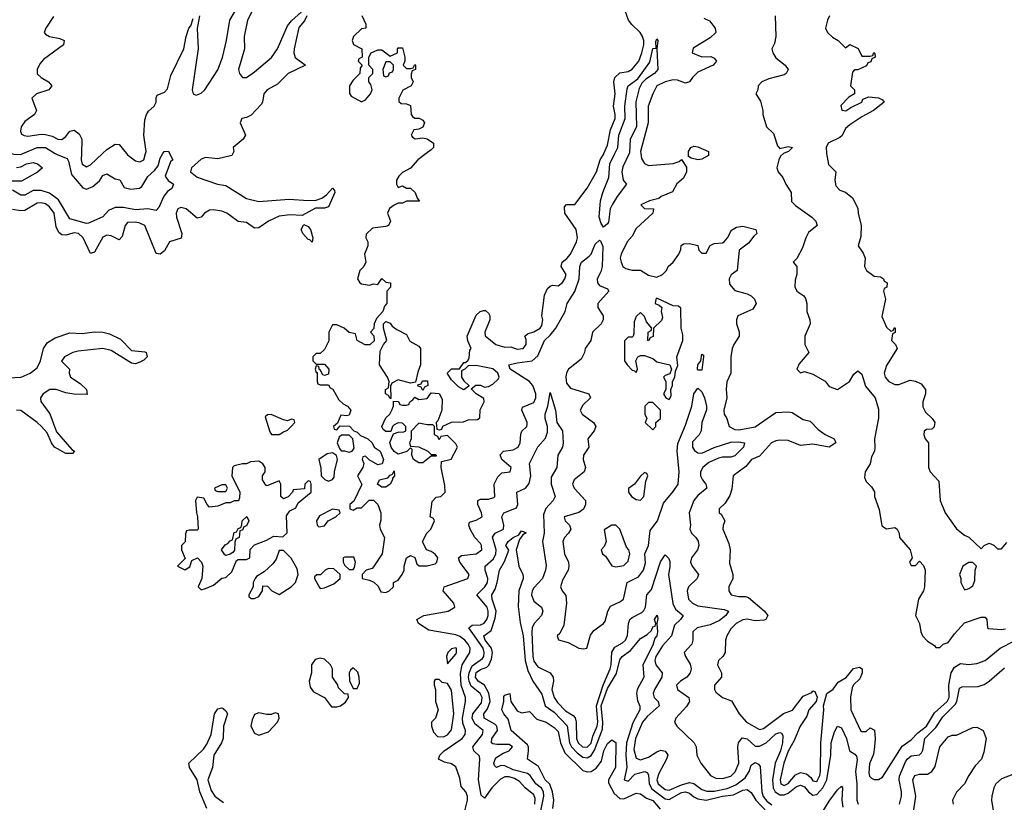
# Model space of a CAD drawing. Header units: inches. Extents: x 2601469 to 2753575, y 449403 to 582909.
# Tile 52 of 256: x 2643905 to 2648704, y 466840 to 470652. Entities that reach past the tile are written whole.
import ezdxf

# ---------------------------------------------------------------- set-up
doc = ezdxf.new("R2010")
doc.units = ezdxf.units.IN
doc.header["$MEASUREMENT"] = 0
doc.layers.add('C6446', color=7, linetype='Continuous')
doc.layers.add('C6447', color=7, linetype='Continuous')

msp = doc.modelspace()

# ---------------------------------------------------------------- linework, layer by layer
at = {"layer": 'C6446', "color": 4}
for points, elevation in [([(2643864.9, 470000), (2643876.2, 469996.2), (2643910, 469995.8), (2643920.2, 470000)], 16), ([(2644635.6, 470000), (2644651, 469970), (2644640.5, 469959.5), (2644614, 469890), (2644628, 469868), (2644654, 469850), (2644646.8, 469830), (2644625.5, 469814.5), (2644607.3, 469792.7), (2644582.8, 469737.2), (2644570, 469722.7), (2644530, 469729.8), (2644470, 469726), (2644410, 469737.2), (2644370, 469736.4), (2644337.8, 469722.2), (2644310, 469692.3), (2644239.9, 469660.1), (2644230, 469659.1), (2644150, 469681.1), (2644094.5, 469774.5), (2644050, 469806.8), (2644010, 469820.2), (2643970, 469819.3), (2643930, 469796.4), (2643910, 469797.2), (2643870, 469822.2)], 16), ([(2644942.9, 470000), (2644938, 469990), (2644870, 469974.5), (2644810, 469980.4), (2644790, 469972.1), (2644742, 469930), (2644737.6, 469910), (2644770, 469885.2), (2644869.6, 469850.4), (2644910, 469844.6), (2645010, 469781.5), (2645070, 469765.5), (2645217.5, 469777.5), (2645310, 469771.6), (2645350, 469773.4), (2645376.9, 469783.1), (2645400.7, 469799.3), (2645430, 469830.8), (2645439.8, 469819.8), (2645441, 469810), (2645410, 469740.9), (2645390, 469734), (2645346.4, 469733.6), (2645282, 469698), (2645221.8, 469701.8), (2645170, 469694.2), (2645117.3, 469670), (2645070, 469637.6), (2645050, 469636.2), (2645010, 469664.5), (2644970, 469669.5), (2644914.7, 469710), (2644890, 469718.6), (2644850, 469726.4), (2644830, 469724.4), (2644806, 469710), (2644790, 469689.2), (2644770, 469684.5), (2644716.2, 469730), (2644690, 469737.4), (2644676.3, 469730), (2644668, 469710), (2644669.2, 469690), (2644695.8, 469610), (2644692.1, 469587.9), (2644634.8, 469570), (2644610, 469525.2), (2644590, 469509), (2644570, 469513.2), (2644514, 469650), (2644490, 469660.4), (2644470, 469665.7), (2644430, 469663.6), (2644418.7, 469650), (2644404.4, 469595.6), (2644390, 469579.5), (2644350, 469598.3), (2644330, 469601.7), (2644310, 469592.4), (2644270, 469519), (2644250, 469513.2), (2644214.4, 469590), (2644191.2, 469610), (2644170, 469613), (2644130, 469603.1), (2644110, 469603.5), (2644094.9, 469614.9), (2644083.2, 469643.2), (2644072.2, 469710), (2644050, 469740.4), (2644030, 469754.6), (2644010, 469760.3), (2643990, 469758), (2643930, 469722), (2643910, 469720.3), (2643870, 469726.9)], 24), ([(2644077.9, 470000), (2644090, 469992.8), (2644136, 469976), (2644142.7, 469962.8), (2644157.3, 469897.3), (2644212.3, 469832.3), (2644230, 469826.3), (2644260.6, 469839.4), (2644293.3, 469866.7), (2644310, 469893), (2644330, 469900.5), (2644370, 469876.4), (2644392.2, 469872.2), (2644413.7, 469833.7), (2644446.2, 469826.2), (2644488.2, 469831.8), (2644500.1, 469839.9), (2644530, 469887.7), (2644562.5, 469917.5), (2644579.2, 469940.8), (2644590, 469978), (2644603.1, 470000)], 16), ([(2644205.4, 470000), (2644204.3, 469970), (2644210, 469948.4), (2644230, 469935.3), (2644250, 469945.7), (2644308.7, 470000)], 24), ([(2644424.9, 470000), (2644430, 469993.7), (2644470, 469964.2), (2644490, 469958.7), (2644509.4, 469970), (2644518.3, 470000)], 24), ([(2645886, 470000), (2645846, 469970), (2645810, 469928), (2645770, 469908), (2645752, 469890), (2645742, 469870), (2645742, 469850), (2645750, 469834), (2645770, 469842), (2645790, 469832), (2645810, 469832), (2645832, 469810), (2645842, 469782), (2645852.7, 469767.3), (2645790, 469768), (2645770, 469758), (2645750, 469758), (2645730, 469748), (2645707.1, 469732.9), (2645698, 469710), (2645712, 469670), (2645702, 469650), (2645690, 469644), (2645623.6, 469636.4), (2645592.7, 469607.3), (2645592, 469590), (2645602, 469570), (2645602, 469550), (2645584.7, 469510), (2645592, 469470), (2645582, 469450), (2645562, 469430), (2645552, 469390), (2645562, 469370), (2645570, 469364.7), (2645610, 469358), (2645630, 469364.7), (2645650, 469362), (2645670, 469392), (2645690, 469374), (2645712, 469370), (2645711.6, 469348.4), (2645694, 469330), (2645694, 469270), (2645683.6, 469256.4), (2645674, 469230), (2645643.6, 469196.4), (2645632, 469170), (2645631.6, 469148.4), (2645614, 469130), (2645631.6, 469111.6), (2645632, 469088), (2645611.6, 469068.4), (2645588.9, 469068.9), (2645548.9, 469088.9), (2645542, 469122), (2645510, 469128), (2645486, 469150), (2645450, 469166), (2645430, 469166), (2645412, 469130), (2645411.6, 469088.4), (2645390, 469046), (2645370, 469026), (2645350, 469026), (2645334, 469010), (2645334, 468990), (2645350, 468974), (2645390, 468974), (2645412, 468950), (2645410, 468926), (2645390, 468918), (2645382, 468922), (2645370, 468946), (2645366, 468946), (2645362, 468962), (2645350, 468966), (2645344.7, 468950), (2645350, 468934), (2645354, 468934), (2645354, 468890), (2645358, 468878), (2645370, 468874), (2645410, 468874), (2645418, 468858), (2645431.6, 468851.6), (2645459.6, 468799.6), (2645481, 468781), (2645502, 468770), (2645518, 468750), (2645510, 468726), (2645498, 468722), (2645470, 468726), (2645454, 468686), (2645434, 468670), (2645438, 468658), (2645450, 468654), (2645466, 468674), (2645512.7, 468672.7), (2645534, 468650), (2645550, 468642), (2645566, 468626), (2645602, 468610), (2645622, 468590), (2645632, 468570), (2645662, 468550), (2645678, 468510), (2645671, 468489), (2645650, 468484), (2645608, 468508), (2645590, 468526), (2645578, 468522), (2645574, 468510), (2645582, 468490), (2645578, 468470), (2645552, 468430), (2645571.6, 468388.4), (2645532.7, 468307.3), (2645514, 468290), (2645514, 468270), (2645530, 468262), (2645550, 468274), (2645570, 468274), (2645608.4, 468311.6), (2645630, 468312), (2645650.7, 468290.7), (2645664.7, 468250), (2645665.4, 468214.6), (2645658, 468190), (2645662, 468170), (2645682, 468130), (2645671.3, 468050), (2645630, 467986), (2645622, 467978), (2645594, 467970), (2645574, 467950), (2645574, 467930), (2645610, 467922), (2645631.6, 467911.6), (2645652.7, 467892.7), (2645665.4, 467865.4), (2645690, 467862), (2645706, 467870), (2645726, 467890), (2645726, 467910), (2645750, 467922), (2645768.7, 467950), (2645778, 467970), (2645778, 467990), (2645790, 468031.3), (2645810, 468042), (2645830, 468032), (2645841, 468001), (2645851.6, 467991.6), (2645890, 467991.3), (2645930, 468002), (2645938, 468010), (2645942, 468030), (2645930, 468048), (2645910, 468062), (2645888, 468070), (2645868, 468110), (2645889.1, 468150.9), (2645908, 468170), (2645926, 468210), (2645922, 468222), (2645906, 468230), (2645915.3, 468304.7), (2645934.6, 468325.4), (2645958, 468330), (2645978, 468350), (2645976.4, 468383.6), (2645959, 468470), (2645960.4, 468499.6), (2646008.4, 468511.6), (2646038, 468570), (2646030, 468586), (2645990, 468626), (2645958, 468622), (2645950, 468606), (2645942, 468622), (2645926, 468630), (2645926, 468670), (2645918, 468678), (2645890, 468678), (2645850, 468686), (2645812.7, 468647.3), (2645812, 468610), (2645804.7, 468590), (2645810, 468574), (2645850, 468572), (2645894, 468550), (2645910, 468534), (2645930, 468534), (2645934, 468530), (2645934, 468526), (2645910, 468526), (2645870, 468494), (2645850, 468494), (2645824, 468510), (2645815.3, 468530), (2645818, 468558), (2645810, 468566), (2645792, 468548), (2645750, 468535.3), (2645729.2, 468549.2), (2645715.3, 468570), (2645708, 468592), (2645726, 468634), (2645750, 468642), (2645776.4, 468643.6), (2645786, 468650), (2645786, 468670), (2645770, 468686), (2645750, 468688), (2645730, 468678), (2645722, 468670), (2645714, 468646), (2645690, 468646), (2645676.4, 468656.4), (2645669.3, 468670.7), (2645690, 468712), (2645708, 468730), (2645718, 468750), (2645726, 468770), (2645726, 468794), (2645751.6, 468791.6), (2645758, 468778), (2645770, 468774), (2645790, 468774), (2645802, 468778), (2645806, 468790), (2645820.4, 468799.6), (2645830, 468814), (2645850, 468802), (2645890, 468806), (2645910, 468834), (2645950, 468831.3), (2645963.6, 468803.6), (2645962, 468750), (2645942, 468698), (2645934, 468690), (2645938, 468658), (2645950, 468654), (2645962, 468658), (2645967.3, 468672.7), (2646010, 468692), (2646067.3, 468692.7), (2646090, 468702), (2646136.4, 468703.6), (2646147.3, 468712.7), (2646148.9, 468751.1), (2646168, 468790), (2646167.3, 468807.3), (2646128.9, 468828.9), (2646106, 468854), (2646128.7, 468871.3), (2646150, 468871), (2646170, 468862), (2646190, 468864.7), (2646210, 468876), (2646238, 468902), (2646241.2, 468910), (2646234.5, 468930), (2646210, 468951.6), (2646130, 468968), (2646090, 468966), (2646074, 468950), (2646058, 468942), (2646058, 468910), (2646070, 468892), (2646094, 468870), (2646094, 468866), (2646070, 468848.7), (2646043.1, 468863.1), (2646010, 468898), (2645988, 468930), (2646009.2, 468950.8), (2646048, 468952), (2646070, 468982), (2646078, 468982), (2646090, 468994), (2646095.3, 469004.7), (2646098, 469042), (2646106, 469050), (2646088.4, 469088.4), (2646086, 469110), (2646130, 469212), (2646149.1, 469230.9), (2646164.7, 469235.3), (2646174.8, 469234.8), (2646190, 469222), (2646196, 469210), (2646196, 469190), (2646172, 469130), (2646172.7, 469112.7), (2646226, 469070), (2646270, 469056), (2646298, 469058), (2646330, 469047.3), (2646358, 469050), (2646373.2, 469070), (2646373.6, 469093.6), (2646366, 469110), (2646379, 469121), (2646410, 469131.3), (2646442, 469150), (2646450, 469162), (2646454, 469190), (2646449, 469210), (2646462, 469310), (2646478, 469342), (2646490, 469354), (2646502, 469358), (2646530, 469356), (2646550, 469371.3), (2646561.2, 469390), (2646568.7, 469410), (2646544, 469450), (2646549.2, 469470), (2646572.1, 469487.9), (2646589.5, 469510.5), (2646618, 469570), (2646622.7, 469590), (2646617, 469630), (2646562, 469710), (2646560.4, 469739.6), (2646570, 469752), (2646610, 469752), (2646670, 469831), (2646716, 469910), (2646733.6, 469970), (2646750, 469994.8), (2646752.2, 470000)], 28), ([(2646874.7, 470000), (2646844.5, 469935.5), (2646839.6, 469910), (2646846.4, 469870), (2646862.8, 469850), (2646816, 469790), (2646791.6, 469750), (2646782.6, 469730), (2646774, 469666), (2646770, 469657.2), (2646750, 469642), (2646739.3, 469659.3), (2646729.6, 469690), (2646735.4, 469770), (2646746.6, 469810), (2646776.4, 469883.6), (2646781.5, 469950), (2646805.4, 470000)], 24), ([(2646932.1, 470000), (2646935.5, 469975.5), (2646950, 469951.3), (2646970, 469941), (2647090, 469950.7), (2647118.6, 469961.4), (2647130.9, 469970.9), (2647154, 469934), (2647154, 469910), (2647139.5, 469880.5), (2647108.2, 469851.8), (2647086, 469814), (2647032, 469790), (2647019.8, 469780.2), (2646974, 469770), (2646932, 469750), (2646950, 469732), (2646994, 469730), (2646991.3, 469710), (2646910, 469634), (2646890, 469598), (2646864.7, 469570), (2646836, 469510), (2646831.3, 469490), (2646836, 469470), (2646844.7, 469450), (2646859.8, 469439.8), (2646890, 469431.3), (2646930, 469431.3), (2646970, 469406.8), (2647010, 469398), (2647038, 469410), (2647058, 469430), (2647066, 469450), (2647090, 469471.3), (2647118, 469510), (2647127.3, 469532.7), (2647128.4, 469551.6), (2647140.4, 469559.6), (2647170, 469561), (2647210, 469552), (2647214, 469530), (2647230, 469514), (2647250, 469514), (2647270, 469552), (2647290, 469562), (2647330, 469564.7), (2647338, 469570), (2647355.3, 469590), (2647373.6, 469626.4), (2647398, 469642), (2647430, 469646.8), (2647492, 469630), (2647498, 469610), (2647482.5, 469597.5), (2647456.7, 469563.3), (2647411.3, 469530), (2647402, 469430), (2647371.6, 469408.4), (2647362, 469390), (2647363.6, 469363.6), (2647390, 469332), (2647450, 469316), (2647470, 469306), (2647486, 469290), (2647494.8, 469270), (2647478, 469242), (2647404.7, 469210), (2647398, 469190), (2647398, 469170), (2647410.9, 469130.9), (2647411, 469110), (2647384.7, 469070), (2647378, 469050), (2647371.3, 469010), (2647371, 468930), (2647351.6, 468888.4), (2647347.3, 468852.7), (2647350.8, 468810), (2647336, 468750), (2647338, 468730), (2647351.3, 468710), (2647362, 468670), (2647390, 468656), (2647410, 468654.8), (2647490, 468668.4), (2647590, 468738), (2647650, 468741.6), (2647670, 468738), (2647723.8, 468703.8), (2647756.7, 468696.7), (2647795.9, 468655.9), (2647830, 468630.8), (2647874, 468610), (2647882, 468590), (2647850, 468569.4), (2647770, 468583.7), (2647710, 468577), (2647650, 468602), (2647610, 468604.5), (2647590, 468600.7), (2647568.2, 468590), (2647510, 468526), (2647471.3, 468510), (2647443.8, 468476.2), (2647382, 468430), (2647375.3, 468364.7), (2647365.4, 468334.6), (2647343.6, 468296.4), (2647314, 468270), (2647314, 468250), (2647323.6, 468243.6), (2647342, 468210), (2647332.7, 468187.3), (2647332, 468170), (2647361, 468101), (2647366.8, 468070), (2647364.5, 468004.5), (2647381, 467950), (2647381, 467930), (2647361, 467890), (2647361, 467870), (2647372, 467850), (2647410, 467842), (2647442.8, 467842.8), (2647456.8, 467836.8), (2647532.5, 467772.5), (2647551.1, 467748.9), (2647542, 467730), (2647533, 467727), (2647490, 467724.5), (2647450, 467731.8), (2647430, 467729.3), (2647396, 467710), (2647370, 467684), (2647350.7, 467650), (2647344.7, 467630), (2647342.8, 467570), (2647331, 467550), (2647311, 467530), (2647306, 467510), (2647324.7, 467470), (2647324.7, 467450), (2647291.3, 467410), (2647291.3, 467390), (2647296.9, 467376.9), (2647330, 467351), (2647374.4, 467334.4), (2647411.3, 467270), (2647446.8, 467230), (2647510, 467194.8), (2647530, 467198.8), (2647627.8, 467272.2), (2647671.1, 467288.9), (2647724, 467356), (2647764.7, 467375.3), (2647770, 467382), (2647779.6, 467379.6), (2647792, 467352), (2647786, 467330), (2647750.8, 467290), (2647740.5, 467259.5), (2647709.1, 467210.9), (2647679, 467141), (2647650, 467089), (2647628.9, 467030), (2647610.6, 466950), (2647614.8, 466930), (2647630, 466921.6), (2647650, 466930.8), (2647686, 466974), (2647710, 466985.5), (2647739, 466979), (2647759.9, 466959.9), (2647770, 466944), (2647790, 466940.7), (2647804.5, 466970), (2647807, 466990), (2647809.5, 467130), (2647824, 467290), (2647822, 467310), (2647838, 467370), (2647870, 467391.3), (2647894.5, 467425.5), (2647932.1, 467447.9), (2647968.1, 467491.9), (2647998, 467498), (2648010.5, 467490.5), (2648010.4, 467469.6), (2647999, 467441), (2647968, 467412), (2647962.4, 467397.6), (2647953.2, 467353.2), (2647954.8, 467290), (2648002, 467190), (2648010, 467184.7), (2648030, 467184.7), (2648050, 467202), (2648071.1, 467191.1), (2648074.8, 467150), (2648070.7, 467110), (2648065.5, 467074.5), (2648047.1, 467027.1), (2648044, 466984), (2648046.8, 466966.8), (2648056.9, 466956.9), (2648070, 466951.3), (2648090, 466951.3), (2648110, 466962), (2648206.3, 467113.7), (2648250, 467144), (2648282.4, 467177.6), (2648323.6, 467210), (2648363.8, 467276.2), (2648424.7, 467330), (2648434.5, 467350), (2648433.1, 467410), (2648443.9, 467470), (2648461.6, 467498.4), (2648490, 467515.5), (2648530, 467510.7), (2648570, 467516.3), (2648610, 467530.7), (2648683.7, 467590), (2648753.3, 467626.7)], 28), ([(2647262, 470000), (2647262, 469990), (2647230, 469973.2), (2647210, 469969.3), (2647177.2, 469977.2), (2647165.2, 469985.2), (2647165.2, 470000)], 28), ([(2647627.9, 470000), (2647613.4, 469986.6), (2647604, 469970), (2647594.8, 469930), (2647601, 469910), (2647623.5, 469883.5), (2647638, 469850), (2647664.7, 469810), (2647666.8, 469766.8), (2647686.4, 469746.4), (2647764.7, 469690), (2647784.7, 469670), (2647791, 469650), (2647750, 469615.3), (2647736, 469590), (2647719.8, 469540.2), (2647691.6, 469488.4), (2647674, 469470), (2647692, 469450), (2647691.6, 469411.6), (2647683.6, 469383.6), (2647682, 469350), (2647692, 469330), (2647726.4, 469306.4), (2647734.4, 469294.4), (2647741, 469270), (2647741, 469230), (2647756, 469190), (2647758, 469170), (2647731.3, 469110), (2647731.3, 469070), (2647751.3, 469030), (2647704.5, 468975.5), (2647692, 468950), (2647710, 468932), (2647730, 468938), (2647770, 468926), (2647830, 468891.3), (2647850, 468864.7), (2647890, 468851.3), (2647949, 468890), (2647970, 468924.7), (2647990, 468941), (2648010, 468924.7), (2648026.4, 468866.4), (2648074, 468810), (2648090, 468754), (2648090.6, 468710.6), (2648070.5, 468610), (2648073.2, 468566.8), (2648070.7, 468550), (2648056.8, 468523.2), (2648050, 468488), (2648024.7, 468450), (2648022, 468422), (2648030, 468402), (2648056.9, 468376.9), (2648071.3, 468351.3), (2648071.3, 468330), (2648094.4, 468265.6), (2648106.4, 468186.4), (2648130, 468171.3), (2648170, 468178), (2648182, 468170), (2648191.1, 468151.1), (2648192, 468130), (2648244.7, 468070), (2648254, 468030), (2648242, 468010), (2648250, 467994), (2648270, 467994), (2648290, 468014), (2648310, 467994), (2648318, 467970), (2648314, 467890), (2648310.5, 467869.5), (2648284.7, 467830), (2648271, 467750), (2648290.7, 467710.7), (2648296, 467670), (2648304.7, 467650), (2648330, 467624.7), (2648363.6, 467603.6), (2648370, 467594), (2648390, 467594), (2648406, 467610), (2648430, 467618), (2648460.1, 467659.9), (2648510, 467714), (2648590, 467741), (2648610, 467742), (2648618, 467730), (2648622, 467690), (2648626, 467686), (2648690, 467680.7), (2648710, 467684.9)], 32), ([(2647837.4, 470000), (2647847.1, 469947.1), (2647882, 469910), (2647878, 469870), (2647882, 469842), (2647902, 469822), (2647930, 469811.3), (2647963.6, 469783.6), (2647990, 469734), (2647991, 469710), (2648006, 469650), (2648003.6, 469596.4), (2647992, 469550), (2648015.3, 469515.3), (2648024.7, 469490), (2648022, 469450), (2648032, 469430), (2648070, 469402), (2648099.6, 469399.6), (2648114, 469390), (2648118, 469378), (2648132, 469370), (2648131.6, 469348.4), (2648118, 469342), (2648114, 469330), (2648124.7, 469290), (2648106.4, 469206.4), (2648130, 469154), (2648150, 469134), (2648162, 469138), (2648168, 469152), (2648172, 469150), (2648171.6, 469128.4), (2648158, 469122), (2648154, 469090), (2648174, 469070), (2648182, 469050), (2648130, 468968), (2648118.8, 468930), (2648122.8, 468910), (2648141, 468890), (2648170, 468874.8), (2648190, 468874.8), (2648244.7, 468895.3), (2648270, 468891), (2648298, 468878), (2648318.8, 468850), (2648318.8, 468830), (2648306, 468790), (2648306, 468766), (2648319.6, 468739.6), (2648352, 468710), (2648364.7, 468690), (2648362, 468670), (2648356.9, 468663.1), (2648350, 468658), (2648323.6, 468656.4), (2648312.7, 468647.3), (2648312, 468630), (2648318, 468610), (2648334, 468590), (2648334, 468470), (2648342, 468450), (2648384.7, 468404.7), (2648391.3, 468310), (2648416, 468250), (2648470, 468171.3), (2648510, 468141), (2648530, 468131.3), (2648590, 468074), (2648606, 468090), (2648630, 468102), (2648652.7, 468092.7), (2648670, 468074), (2648690, 468074), (2648715.3, 468104.7)], 36), ([(2643890, 469932.7), (2643910, 469935.5), (2643938, 469950), (2643970, 469956.3), (2643992, 469950), (2644016, 469930), (2643990.9, 469909.1), (2643914, 469866), (2643866.1, 469866.1)], 12), ([(2646070, 466779.1), (2646086.9, 466850), (2646087.8, 466870), (2646079.6, 466890), (2646057, 466917), (2646050, 466958), (2646030, 467012.7), (2646010, 467026.6), (2645974.5, 467034.5), (2645945.2, 467050), (2645952, 467070), (2645973, 467090), (2646061.1, 467150), (2646076.4, 467170), (2646076.8, 467190), (2646065.1, 467225.1), (2646062.7, 467250), (2646078.2, 467330), (2646077.6, 467350), (2646056.5, 467410), (2646052.5, 467467.5), (2646061, 467510), (2646098.5, 467570), (2646099.8, 467590), (2646090.6, 467610), (2646073.6, 467630), (2646050, 467647.8), (2646030, 467655.8), (2645899, 467679), (2645849.3, 467710), (2645840.9, 467730), (2645874, 467750), (2645992.7, 467770), (2646025.2, 467790), (2646020.9, 467810), (2645969.2, 467870), (2645973.2, 467890), (2646089.6, 467930.4), (2646094.7, 467950), (2646049.7, 468010), (2646043.6, 468030), (2646058.3, 468041.7), (2646130, 468050.2), (2646156.4, 468070), (2646155.5, 468090), (2646150, 468100.5), (2646123.5, 468130), (2646099.7, 468170), (2646094, 468190), (2646096.5, 468203.5), (2646130, 468214), (2646158.4, 468230), (2646155.8, 468250), (2646136.9, 468290), (2646137.2, 468310), (2646150, 468317.1), (2646190, 468317), (2646215.2, 468324.8), (2646220.7, 468330), (2646217, 468390), (2646234.5, 468425.5), (2646255.1, 468444.9), (2646295.3, 468450), (2646300.9, 468470), (2646255.1, 468510), (2646247.3, 468532.7), (2646262, 468550), (2646310, 468556.9), (2646334, 468570), (2646343.5, 468590), (2646346.7, 468633.3), (2646352.6, 468647.4), (2646376.2, 468670), (2646377.7, 468682.3), (2646378, 468690), (2646351.5, 468750), (2646355.9, 468764.1), (2646410, 468787.8), (2646420.2, 468810), (2646421, 468830), (2646406.2, 468870), (2646389.6, 468890), (2646295.1, 468950), (2646289.5, 468970), (2646330, 468980.3), (2646402.7, 468990), (2646430, 469014), (2646462, 469090), (2646490, 469116), (2646517.2, 469150), (2646564, 469230), (2646572.6, 469270), (2646610, 469327.7), (2646632.3, 469390), (2646635.6, 469450), (2646643.1, 469470), (2646680.7, 469499.3), (2646689.7, 469510.3), (2646710, 469558.8), (2646730, 469578), (2646734.8, 469574.8), (2646746.4, 469546.4), (2646743.1, 469450), (2646736.5, 469423.5), (2646719.5, 469390), (2646720.3, 469370), (2646730, 469357.1), (2646770, 469341), (2646776.3, 469330), (2646723, 469270), (2646722, 469250), (2646748, 469210), (2646748.2, 469190), (2646738, 469170), (2646697.1, 469130), (2646688, 469090), (2646660.7, 469050), (2646657.3, 469030), (2646641.1, 468998.9), (2646579.5, 468950), (2646570, 468932.3), (2646566.2, 468910), (2646570, 468880.7), (2646590, 468856.5), (2646678.8, 468830), (2646686.8, 468810), (2646650, 468774), (2646637.1, 468750), (2646645.5, 468730), (2646700.7, 468690), (2646712.7, 468670), (2646704.9, 468650), (2646674.4, 468610), (2646678, 468570), (2646652.2, 468530), (2646650.3, 468510), (2646662.7, 468470), (2646656, 468450), (2646607, 468410), (2646599.5, 468390), (2646607, 468370), (2646663.1, 468310), (2646663.1, 468290), (2646652.8, 468267.2), (2646630, 468251.1), (2646559.1, 468230), (2646563.8, 468210), (2646583.8, 468190), (2646590.4, 468170), (2646579.3, 468150), (2646560.3, 468130), (2646552, 468110), (2646559.5, 468050), (2646579.5, 468010), (2646582, 467990), (2646578.4, 467970), (2646550, 467921.2), (2646540.5, 467890), (2646548, 467870), (2646566.7, 467846.7), (2646570.4, 467810.4), (2646557, 467703), (2646538, 467662), (2646524.7, 467650), (2646531.6, 467631.6), (2646578, 467618), (2646630, 467590.8), (2646653.2, 467586.8), (2646669.1, 467590.9), (2646686.9, 467653.1), (2646703.6, 467676.4), (2646749.4, 467710), (2646758, 467722), (2646771.2, 467770), (2646784.6, 467795.4), (2646830, 467815.8), (2646847.3, 467830), (2646866.3, 467910), (2646921.2, 467938.8), (2646944.7, 467970), (2646954.5, 468005.5), (2646952.4, 468050), (2646969.7, 468090), (2646977, 468163), (2647013.7, 468210), (2647042.4, 468297.6), (2647090, 468353.7), (2647114.2, 468390), (2647119.4, 468450), (2647108.4, 468550), (2647111.8, 468588.2), (2647150, 468676), (2647180.5, 468770), (2647189.8, 468830.2), (2647210, 468857.3), (2647230, 468839.1), (2647242.6, 468810), (2647252.4, 468770), (2647252.2, 468752.2), (2647228.8, 468690), (2647226, 468650), (2647216.5, 468630), (2647184.7, 468595.3), (2647183.8, 468570), (2647193.4, 468553.4), (2647210, 468541.5), (2647230, 468540.2), (2647290, 468567.4), (2647370, 468593.4), (2647410, 468595.3), (2647438, 468590), (2647432.7, 468570), (2647390, 468526.9), (2647370, 468521), (2647330, 468520.9), (2647310, 468516), (2647264.3, 468495.7), (2647234, 468470), (2647223.6, 468450), (2647223.2, 468430), (2647232, 468410), (2647248.5, 468390), (2647253, 468370), (2647210, 468333.5), (2647190.2, 468310), (2647168.4, 468250), (2647174, 468190), (2647170.6, 468170), (2647179.1, 468150), (2647200.5, 468130), (2647211.8, 468111.8), (2647214.4, 468090), (2647208.2, 468070), (2647179.5, 468030), (2647174, 468010), (2647182, 467990), (2647213.4, 467950), (2647206.4, 467930), (2647165.2, 467890), (2647157.7, 467870), (2647164.6, 467830), (2647183.1, 467810), (2647210, 467796.9), (2647338.9, 467778.9), (2647358.8, 467770), (2647346, 467750), (2647314.8, 467725.2), (2647270, 467704.2), (2647206.8, 467690), (2647184.9, 467670), (2647186, 467630), (2647181.3, 467610), (2647144, 467570), (2647150.6, 467550), (2647172.9, 467512.9), (2647177.6, 467490), (2647172.7, 467470), (2647156.3, 467450), (2647124.9, 467430), (2647105.3, 467410), (2647110.6, 467390), (2647166.4, 467350), (2647168.7, 467330), (2647154.4, 467305.6), (2647102, 467250), (2647096.3, 467230), (2647107.7, 467210), (2647192.7, 467130), (2647202.4, 467110), (2647204.9, 467070), (2647214.4, 467050), (2647224.9, 467030), (2647272.4, 466970), (2647297, 466957), (2647330, 466955.4), (2647370, 466967.4), (2647392.6, 466987.4), (2647410.5, 467030), (2647404.8, 467110), (2647407.6, 467130), (2647425.9, 467154.1), (2647450, 467148.9), (2647490, 467113.8), (2647510, 467112.4), (2647542.6, 467130), (2647590, 467173.4), (2647610, 467180.4), (2647617.2, 467177.2), (2647624.4, 467164.4), (2647621.8, 467130), (2647612.6, 467090), (2647586.8, 467030), (2647574.6, 466950), (2647577.1, 466910), (2647587.6, 466890), (2647610, 466876.8), (2647630, 466876), (2647650, 466884.6), (2647690, 466917.2), (2647710, 466923.9), (2647730, 466915.6), (2647750, 466890.3), (2647770, 466874.3), (2647790, 466877.8), (2647819.8, 466910), (2647838.8, 466950), (2647858.9, 467070), (2647860.3, 467130), (2647876.2, 467183.8), (2647890, 467210.7), (2647910, 467202), (2647934.7, 467150), (2647948.9, 467090), (2647974.8, 467074.8), (2647983.9, 467063.9), (2647987.1, 467047.1), (2647977.6, 466990), (2647985.1, 466930), (2647985.2, 466850), (2647991.8, 466830)], 24), ([(2643850, 468907.1), (2643912.3, 468910), (2643956.3, 468930), (2643990, 468956.5), (2644006.6, 468990), (2644021.2, 469050), (2644041, 469079), (2644077.5, 469102.5), (2644150, 469127.2), (2644210, 469123.5), (2644270, 469132), (2644310, 469130.3), (2644342.5, 469122.5), (2644395.6, 469095.6), (2644450, 469040.7), (2644514.4, 469034.4), (2644521, 469030), (2644526.8, 469010), (2644510, 468993.2), (2644490, 468983.7), (2644470, 468976), (2644450, 468978), (2644350, 469040.5), (2644310, 469049.7), (2644190, 469036.5), (2644164, 469030), (2644123.1, 469010), (2644109.2, 468989.2), (2644147.3, 468950), (2644146.4, 468930), (2644153, 468910), (2644199, 468879), (2644230.5, 468850), (2644234, 468826), (2644168.5, 468828.5), (2644130, 468834.7), (2644082, 468850), (2644052, 468850), (2644019.5, 468830), (2644006.5, 468810), (2644007.7, 468792.2), (2644052, 468732), (2644084, 468644), (2644158.5, 468558.5), (2644171.3, 468550), (2644162, 468538), (2644130, 468539.5), (2644075.1, 468570), (2644059.7, 468590), (2644039, 468639), (2644010.6, 468670.6), (2643990.5, 468690.5), (2643910, 468748), (2643890, 468749.5)], 24), ([(2646414.8, 466830), (2646417.5, 466857.5), (2646410, 466876.3), (2646368.2, 466910), (2646341, 466941), (2646316.1, 466956.1), (2646290, 466963.5), (2646270, 466963.9), (2646248, 466952), (2646205.3, 466910), (2646170, 466859.5), (2646153.8, 466873.8), (2646141, 466950), (2646147.6, 467050), (2646145.1, 467065.1), (2646118, 467090), (2646113.6, 467110), (2646161, 467170), (2646163.5, 467190), (2646122.3, 467222.3), (2646109.3, 467250), (2646114, 467270), (2646156.3, 467323.7), (2646158.9, 467350), (2646149.8, 467370), (2646105.9, 467405.9), (2646095.7, 467430), (2646093, 467450), (2646095.2, 467470), (2646110, 467503.9), (2646159.9, 467540.1), (2646166.6, 467550), (2646169, 467570), (2646162.9, 467590), (2646094, 467690), (2646110, 467702), (2646150, 467703.6), (2646168.1, 467711.9), (2646181.4, 467730), (2646188.8, 467750), (2646188.8, 467770), (2646182.4, 467790), (2646132, 467850), (2646171.4, 467888.6), (2646184.5, 467910), (2646186.2, 467930), (2646173.3, 467970), (2646172.8, 467990), (2646214.4, 468025.6), (2646225.5, 468050), (2646227.3, 468070), (2646208.7, 468131.3), (2646222.7, 468150), (2646262, 468170), (2646264.2, 468190), (2646254, 468230), (2646263.6, 468250), (2646326.5, 468273.5), (2646332.8, 468290), (2646327.3, 468350), (2646370, 468370.3), (2646387.3, 468392.7), (2646396.8, 468430), (2646389.8, 468490.2), (2646430, 468570.6), (2646467.1, 468612.9), (2646477.4, 468642.6), (2646477.6, 468670), (2646466.3, 468710), (2646466.3, 468730), (2646479.5, 468770), (2646490, 468836), (2646516.3, 468750), (2646523, 468690), (2646550.4, 468650), (2646552.9, 468590), (2646550.3, 468570), (2646527, 468530), (2646523.1, 468470), (2646495.8, 468424.2), (2646495.8, 468390), (2646514, 468330), (2646504.4, 468310), (2646468.5, 468271.5), (2646458.4, 468241.6), (2646460.8, 468150), (2646452.7, 468110), (2646470, 467994), (2646467, 467970), (2646452.9, 467930), (2646410, 467883.7), (2646402, 467870), (2646398.7, 467850), (2646410, 467819.1), (2646447.3, 467790), (2646454, 467770), (2646448.2, 467750), (2646412.2, 467710), (2646403.1, 467690), (2646400.2, 467670), (2646406.2, 467550), (2646410, 467527.3), (2646430, 467499.3), (2646490, 467470.6), (2646504.9, 467450), (2646506.4, 467430), (2646499, 467390), (2646509, 467350), (2646525.8, 467325.8), (2646565.5, 467285.5), (2646602.8, 467262.8), (2646611.8, 467251.8), (2646617.2, 467230), (2646618.6, 467150), (2646626.7, 467130), (2646647, 467110), (2646670, 467107.9), (2646690, 467128.5), (2646698.8, 467161.2), (2646719.9, 467210), (2646722.2, 467230), (2646716.2, 467310), (2646748.9, 467411.1), (2646783.4, 467490), (2646788.3, 467510), (2646790, 467570.7), (2646805.3, 467594.7), (2646843.5, 467616.5), (2646857.7, 467630), (2646867.2, 467652.8), (2646872.4, 467710), (2646878.9, 467730), (2646890, 467740.3), (2646936.5, 467763.5), (2646946.3, 467773.7), (2646954.3, 467790), (2646960.9, 467850), (2646983.3, 467876.7), (2647028.2, 468011.8), (2647050, 468044.7), (2647067.9, 468027.9), (2647072.7, 468012.7), (2647073.9, 467986.1), (2647066.7, 467950), (2647087.9, 467807.9), (2647100.9, 467780.9), (2647138, 467750), (2647125.5, 467730), (2647096.9, 467703.1), (2647081.1, 467650), (2647037.5, 467602.5), (2647004.7, 467550), (2647000.2, 467530), (2647004.6, 467510), (2647035.8, 467470), (2647034.6, 467450), (2646998.7, 467390), (2646992.2, 467370), (2646997.1, 467350), (2647016.3, 467330), (2647021.6, 467310), (2646962.4, 467257.6), (2646939.7, 467230), (2646906, 467150), (2646897.6, 467097.6), (2646910, 467055.5), (2646930, 467047.4), (2646970, 467059.6), (2647010, 467085.7), (2647030, 467092.9), (2647050, 467088.5), (2647058.2, 467078.2), (2647063.6, 467070), (2647058, 467050), (2647019.4, 466980.6), (2647010.2, 466950), (2647016.1, 466930), (2647050, 466901.8), (2647070, 466898.2), (2647130, 466925), (2647170, 466936.1), (2647190, 466931.7), (2647230, 466902.3), (2647254.5, 466894.5), (2647290, 466894), (2647353, 466907), (2647395.8, 466924.2), (2647440.4, 466959.6), (2647459.8, 466990), (2647470, 467020.7), (2647490, 467033.7), (2647506.2, 467026.2), (2647514.3, 467014.3), (2647522.6, 466890), (2647528.8, 466868.8), (2647545.9, 466845.9), (2647570, 466828.1)], 16), ([(2646443.5, 466790), (2646459.8, 466870), (2646457.6, 466890), (2646447.9, 466907.9), (2646419.6, 466930), (2646393.3, 466970), (2646379.6, 466979.6), (2646310, 466998.2), (2646270, 467016.9), (2646250, 467019.5), (2646229.4, 467009.4), (2646219, 467019), (2646216, 467030), (2646222, 467050), (2646230, 467059.1), (2646260.5, 467079.5), (2646290, 467090.8), (2646306, 467110), (2646290, 467122), (2646230, 467120.7), (2646210, 467124.5), (2646204.5, 467130), (2646206, 467150), (2646232.8, 467190), (2646229.6, 467210), (2646219.8, 467219.8), (2646169.3, 467250), (2646167.6, 467270), (2646185, 467295), (2646197.2, 467330), (2646190.8, 467370.8), (2646170.8, 467410.8), (2646139.3, 467430), (2646126, 467450), (2646130, 467472.4), (2646150, 467486.4), (2646181.4, 467498.6), (2646191.8, 467508.2), (2646203.6, 467536.4), (2646208.8, 467570), (2646205.1, 467590), (2646173.6, 467630), (2646167.6, 467650), (2646202.7, 467677.3), (2646222.9, 467737.1), (2646226.8, 467770), (2646206.9, 467830), (2646206.6, 467850), (2646221.7, 467878.3), (2646231.8, 467910), (2646242.7, 467970), (2646268.1, 468011.9), (2646288.4, 468068.4), (2646274, 468090), (2646285.2, 468110), (2646310, 468130.4), (2646338, 468142), (2646350, 468162), (2646372.7, 468152.7), (2646356.9, 468143.1), (2646340.7, 468119.3), (2646324.7, 468070), (2646338, 467990), (2646357.3, 467950), (2646358.5, 467938.5), (2646359.1, 467930), (2646337, 467870), (2646333.7, 467793.7), (2646343.8, 467716.2), (2646359.1, 467650), (2646367.6, 467530), (2646382, 467482), (2646405.2, 467430), (2646450, 467366.8), (2646466.4, 467310), (2646510, 467278.7), (2646572.8, 467212.8), (2646584.2, 467130), (2646594.7, 467110), (2646621.2, 467081.2), (2646650, 467060.3), (2646670, 467056), (2646690, 467068.4), (2646706.8, 467093.2), (2646744.6, 467195.4), (2646746.2, 467230), (2646739.2, 467310), (2646770, 467394.4), (2646812.7, 467467.3), (2646830, 467534), (2646840.7, 467550), (2646881.5, 467578.5), (2646930, 467638), (2646963.1, 467656.9), (2646984, 467676), (2646990, 467694), (2647002, 467698), (2647006, 467710), (2646998, 467730), (2647011, 467751), (2647015.3, 467735.3), (2647010.8, 467710), (2647014, 467670), (2647010.5, 467650), (2647000.5, 467639.5), (2646990, 467605.2), (2646941.6, 467510), (2646946.8, 467450), (2646914, 467390), (2646910.7, 467369.3), (2646916.3, 467336.3), (2646927.5, 467307.5), (2646928, 467290), (2646893.7, 467226.3), (2646862.4, 467130), (2646858.2, 467070), (2646864.6, 467010), (2646851.3, 466950), (2646870, 466943), (2646903.3, 466976.7), (2646951.3, 466990), (2646963.8, 466983.8), (2646970, 466971.3), (2646973.4, 466930), (2646985.9, 466905.9), (2647050, 466856.9), (2647070, 466852.9), (2647130, 466887.8), (2647150, 466891.3), (2647170, 466884.9), (2647190, 466866.7), (2647210, 466856), (2647250, 466850.2), (2647330, 466869.1), (2647383.6, 466876.4), (2647430, 466898.7), (2647450, 466902), (2647470, 466887.3), (2647492.9, 466850), (2647550, 466790.3)], 12), ([(2648192.4, 466830), (2648202.6, 466870), (2648203.1, 466890), (2648190.7, 466950), (2648192.9, 466967.1), (2648222.4, 467037.6), (2648230, 467050.3), (2648250, 467066.5), (2648290, 467070.4), (2648299.3, 467080.7), (2648306.2, 467093.8), (2648315.5, 467150), (2648370, 467204), (2648403.3, 467256.7), (2648464.6, 467315.4), (2648471.8, 467330), (2648485.1, 467394.9), (2648498, 467402), (2648575.4, 467404.6), (2648605.8, 467414.2), (2648629.2, 467430), (2648705.3, 467494.7)], 24), ([(2646503.6, 466810), (2646508.2, 466850), (2646501.7, 466890), (2646487.9, 466927.9), (2646466.6, 466950), (2646433.7, 467013.7), (2646379, 467050), (2646385.1, 467090), (2646384.5, 467110), (2646379.3, 467119.3), (2646299.5, 467190), (2646284.8, 467244.8), (2646264, 467270), (2646254, 467290), (2646264, 467330), (2646265.2, 467354.8), (2646270, 467362), (2646294, 467370), (2646298, 467330), (2646330, 467284.7), (2646350, 467276), (2646390, 467282), (2646424.5, 467244.5), (2646471, 467230), (2646510, 467204.9), (2646530, 467184), (2646541.1, 467130), (2646561.2, 467081.2), (2646650, 466994.4), (2646670, 466988.4), (2646690, 466990.4), (2646714.5, 467005.5), (2646740.1, 467039.9), (2646752, 467090), (2646770, 467126.8), (2646790, 467144), (2646810, 467131.3), (2646808.2, 467010), (2646774, 466950), (2646774.4, 466934.4), (2646802.6, 466882.6), (2646830, 466858), (2646850, 466857.1), (2646910, 466884), (2646930, 466880.7), (2646960.5, 466860.5), (2646990, 466848.2), (2647025.9, 466805.9)], 8), ([(2644816.9, 466810), (2644782.9, 466890), (2644769.6, 466950), (2644733.2, 467010), (2644729.3, 467030), (2644801.3, 467098.7), (2644817.7, 467122.3), (2644838.4, 467170), (2644854.5, 467270), (2644870, 467295.5), (2644890, 467299.3), (2644896.5, 467296.5), (2644910, 467286), (2644917.1, 467270), (2644898.4, 467210), (2644895.8, 467150), (2644888, 467130), (2644850.4, 467070), (2644845.3, 467010), (2644822, 466950), (2644838, 466898), (2644855.5, 466870), (2644898.4, 466838.4)], 24), ([(2648258.9, 466781.1), (2648273.1, 466870), (2648258.5, 466950), (2648267.1, 466970), (2648290, 466977.4), (2648330, 466977.4), (2648350.7, 466989.3), (2648366.3, 467013.7), (2648389.6, 467110), (2648430, 467159.1), (2648450, 467167.3), (2648470, 467166.8), (2648550, 467203.8), (2648570, 467205.5), (2648601, 467190), (2648614.8, 467150), (2648603.5, 467083.5), (2648593, 467050), (2648562.3, 467017.7), (2648530.4, 466970), (2648510, 466929.2), (2648470, 466889.4), (2648450.4, 466850), (2648453.7, 466830)], 16), ([(2648745.1, 466974.9), (2648690, 466953.3), (2648662.4, 466930), (2648652.4, 466910), (2648643.1, 466870), (2648641.6, 466850), (2648650.4, 466790)], 24), ([(2647813.6, 466786.4), (2647850, 466846), (2647890, 466900.7), (2647910, 466918.8), (2647915.5, 466910), (2647911.3, 466850), (2647916.7, 466816.7)], 16)]:
    msp.add_lwpolyline(points, dxfattribs=dict(at, elevation=elevation))
for points, elevation in [([(2645330, 469569), (2645319.3, 469579.3), (2645310, 469581.2), (2645285.1, 469610), (2645277, 469630), (2645290, 469654), (2645310, 469644.9), (2645321.6, 469630), (2645334, 469590)], 24), ([(2647010, 469295.3), (2647004.7, 469290), (2647002, 469270), (2647022, 469262), (2647034, 469250), (2647032, 469230), (2647038, 469202), (2647032.7, 469187.3), (2646994, 469150), (2646991.6, 469108.4), (2646978, 469102), (2646970, 469088), (2646966, 469090), (2646968, 469130), (2646982, 469138), (2646986, 469150), (2646960.2, 469180.2), (2646950, 469206), (2646930, 469226), (2646910, 469206), (2646899.6, 469180.4), (2646898, 469122), (2646894, 469110), (2646890, 469106), (2646870, 469106), (2646852.7, 469087.3), (2646852, 468990), (2646864.7, 468970), (2646890, 468944.7), (2646902, 468942), (2646910, 468934), (2646915.3, 468950), (2646908, 468990), (2646918, 469010), (2646930, 469016), (2646950, 469016), (2646990, 469002), (2647010, 468984.7), (2647074, 468970), (2647082, 468950), (2647072.7, 468927.3), (2647050, 468918), (2647042, 468910), (2647054, 468890), (2647054, 468850), (2647042, 468830), (2647054, 468810), (2647070, 468802), (2647080.4, 468819.6), (2647078, 468850), (2647086, 468870), (2647086, 468890), (2647098, 468910), (2647100.4, 468939.6), (2647112.9, 468967.1), (2647108, 469010), (2647136, 469090), (2647136.5, 469116.5), (2647128, 469150), (2647127.3, 469247.3), (2647116.4, 469256.4), (2647090, 469258)], 28), ([(2645810, 468882), (2645750, 468898), (2645718, 468882), (2645712.7, 468867.3), (2645714, 468806), (2645710, 468806), (2645702, 468822), (2645688, 468830), (2645688, 468850), (2645702, 468858), (2645706, 468890), (2645698, 468910), (2645658, 468970), (2645662, 469038), (2645678, 469070), (2645694, 469090), (2645678, 469150), (2645678, 469170), (2645690, 469182), (2645710, 469174), (2645719.8, 469159.8), (2645742.5, 469142.5), (2645790, 469118), (2645806, 469086), (2645850, 469062), (2645858, 469050), (2645858, 468970), (2645844.7, 468935.3), (2645834, 468886)], 28), ([(2647210, 468944), (2647207.6, 468950), (2647210, 468971.3), (2647224, 468990), (2647230, 469022), (2647238, 469018), (2647238, 469010), (2647230, 468945.2)], 24), ([(2645870, 468846), (2645862, 468862), (2645847.3, 468867.3), (2645846, 468874), (2645862, 468878), (2645868, 468892), (2645892, 468892), (2645894, 468870), (2645878, 468862)], 28), ([(2646990, 468788), (2646970, 468788), (2646952, 468770), (2646952, 468730), (2646962, 468710), (2646954, 468690), (2646990, 468654), (2647006, 468670), (2647006, 468690), (2647028, 468710), (2647028, 468750)], 28), ([(2645130, 468728), (2645112.7, 468727.3), (2645102, 468718), (2645123.6, 468643.6), (2645132, 468632), (2645170, 468631.3), (2645190, 468644.7), (2645210, 468652), (2645228, 468670), (2645246, 468690), (2645242, 468702), (2645230, 468706), (2645210, 468698), (2645190, 468702)], 28), ([(2645510, 468628), (2645472.7, 468627.3), (2645462, 468618), (2645452, 468590), (2645463.6, 468563.6), (2645472, 468552), (2645488, 468552), (2645510, 468544.7), (2645526, 468550), (2645535.3, 468564.7), (2645528, 468610)], 28), ([(2645070, 468502), (2645030, 468498), (2645010, 468488), (2644990, 468488), (2644950, 468478), (2644942, 468470), (2644938, 468430), (2644978, 468350), (2644976.9, 468323.1), (2644971, 468309), (2644950, 468308), (2644930, 468298), (2644910, 468298), (2644870, 468282), (2644830, 468278), (2644818, 468290), (2644802, 468322), (2644770, 468326), (2644762, 468310), (2644766, 468250), (2644772, 468230), (2644774, 468170), (2644770, 468166), (2644730, 468166), (2644718, 468162), (2644712.7, 468147.3), (2644711.6, 468108.4), (2644694, 468090), (2644694, 468070), (2644712, 468028), (2644674, 467990), (2644710, 467972), (2644733.6, 467986.4), (2644743.1, 468016.9), (2644772, 468030), (2644791.3, 468010), (2644798, 467990), (2644792, 467930), (2644774, 467890), (2644790, 467874), (2644810, 467882), (2644850, 467898), (2644890, 467932), (2644910, 467934), (2644938, 467962), (2644962, 468018), (2644970, 468022), (2645010, 468022), (2645026, 468030), (2645028.4, 468071.6), (2645050, 468094), (2645104.7, 468115.3), (2645143.1, 468136.9), (2645187.3, 468132.7), (2645208, 468152), (2645205.6, 468234.4), (2645221.2, 468258.8), (2645250, 468274), (2645262, 468298), (2645326, 468350), (2645326, 468390), (2645322, 468402), (2645310, 468406), (2645294, 468390), (2645292.7, 468367.3), (2645238, 468362), (2645234, 468350), (2645212.7, 468327.3), (2645190, 468318), (2645178, 468330), (2645178, 468390), (2645170, 468406), (2645131.1, 468388.9), (2645110, 468382), (2645104.7, 468384.7), (2645088, 468410), (2645088, 468430), (2645102, 468450), (2645102, 468470), (2645090, 468488)], 28), ([(2645430, 468542), (2645402.8, 468537.2), (2645362, 468510), (2645372, 468468), (2645374, 468430), (2645391.6, 468411.6), (2645410, 468404.7), (2645430, 468412), (2645437.2, 468422.8), (2645439, 468450), (2645454, 468510), (2645448.9, 468528.9)], 28), ([(2645670, 468375.3), (2645648, 468390), (2645658, 468410), (2645699, 468421), (2645710, 468434), (2645722, 468438), (2645730, 468454), (2645732, 468430), (2645722, 468418), (2645722, 468410), (2645710, 468388.7), (2645690, 468375.3)], 28), ([(2646950, 468446), (2646930, 468428), (2646902, 468390), (2646871.6, 468368.4), (2646871.3, 468350), (2646886, 468330), (2646910, 468314), (2646930, 468310.8), (2646946, 468330), (2646956.4, 468403.6), (2646966, 468430), (2646962, 468442)], 28), ([(2644910, 468386), (2644890, 468386), (2644854, 468370), (2644858, 468358), (2644870, 468354), (2644910, 468354), (2644918, 468370)], 28), ([(2645430, 468268), (2645365.4, 468234.6), (2645352, 468210), (2645354, 468190), (2645362, 468182), (2645390, 468186), (2645408.7, 468211.3), (2645446, 468230), (2645466, 468250), (2645462, 468262)], 28), ([(2644910, 468042), (2644904.7, 468044.7), (2644889, 468070), (2644905.6, 468094.4), (2644919, 468101), (2644930, 468114), (2644942, 468118), (2644950, 468154), (2644962, 468158), (2644970, 468174), (2644982, 468178), (2644988, 468192), (2644988.7, 468210), (2645011.6, 468231.6), (2645022, 468210), (2645010, 468186), (2644998, 468182), (2644990, 468166), (2644978, 468162), (2644974, 468130), (2644958, 468122), (2644952.7, 468107.3), (2644951.6, 468068.4), (2644943.6, 468056.4), (2644930, 468048)], 28), ([(2646810, 468189), (2646791.1, 468188.9), (2646752.7, 468167.3), (2646762.8, 468110), (2646754, 468086), (2646738, 468070), (2646744.7, 468050), (2646759.1, 468039.1), (2646790, 467991.3), (2646810, 467986.8), (2646850, 467994), (2646870, 468014), (2646879, 468050), (2646873.2, 468070), (2646862, 468082), (2646829, 468170)], 28), ([(2645190, 468066), (2645170, 468066), (2645155.3, 468024.7), (2645138, 468002), (2645096.9, 467963.1), (2645059.6, 467940.4), (2645052, 467930), (2645042, 467910), (2645042, 467890), (2645022, 467850), (2645022, 467842), (2645032.7, 467832.7), (2645050, 467832), (2645070, 467842), (2645088, 467870), (2645090, 467894), (2645112.7, 467892.7), (2645134, 467870), (2645170, 467852), (2645228, 467890), (2645248.9, 467911.1), (2645262, 467950), (2645256.4, 467976.4), (2645228.4, 468028.4)], 28), ([(2645490, 468034), (2645482, 468030), (2645482, 468010), (2645490, 467994), (2645510, 467974), (2645530, 467974), (2645536.4, 467983.6), (2645542, 468010), (2645533.2, 468033.2)], 28), ([(2645410, 467978), (2645394, 467970), (2645371.6, 467948.4), (2645352.7, 467947.3), (2645342, 467938), (2645342, 467930), (2645365.4, 467885.4), (2645370, 467882), (2645390, 467884.7), (2645436.4, 467903.6), (2645466, 467930), (2645466, 467950), (2645436.4, 467976.4)], 28), ([(2648550, 468008), (2648530, 468008), (2648502, 467990), (2648484.7, 467950), (2648492, 467930), (2648492, 467910), (2648510, 467874), (2648530, 467882), (2648550, 467894), (2648560.4, 467919.6), (2648562, 467970), (2648568, 467990)], 36), ([(2646030, 467592.7), (2646010, 467588), (2645992, 467570), (2645984.7, 467550), (2645990, 467514), (2646030, 467562), (2646034, 467570), (2646034, 467590)], 28), ([(2645370, 467541.2), (2645344.9, 467535.1), (2645326.8, 467510), (2645326.8, 467470), (2645316, 467430), (2645319.8, 467399.8), (2645337.3, 467377.3), (2645390.7, 467350.7), (2645425.2, 467305.2), (2645450, 467304), (2645468, 467310), (2645492.9, 467327.1), (2645508, 467350), (2645506, 467366), (2645488.4, 467368.4), (2645458, 467398), (2645453.6, 467413.6), (2645428.7, 467450), (2645428.7, 467490), (2645419, 467510), (2645390, 467537.2)], 28), ([(2645530, 467495.3), (2645516.9, 467483.1), (2645511.3, 467470), (2645511.6, 467431.6), (2645530, 467394), (2645550, 467394), (2645560.4, 467419.6), (2645559, 467450), (2645553.2, 467473.2)], 28), ([(2645950, 467438), (2645930, 467438), (2645924.7, 467430), (2645924.7, 467410), (2645932, 467390), (2645931.3, 467330), (2645944.7, 467290), (2645930.7, 467249.3), (2645911.3, 467230), (2645911.3, 467210), (2645922, 467182), (2645941, 467161), (2645970, 467158.8), (2645990, 467167.7), (2646010, 467192), (2646020.9, 467270), (2646010, 467386), (2645990, 467418), (2645964, 467424)], 28), ([(2645150, 467275.3), (2645130, 467268), (2645110, 467268), (2645070, 467275.3), (2645050, 467268), (2645038, 467242), (2645030.8, 467210), (2645050, 467176), (2645070, 467166.8), (2645117.5, 467182.5), (2645162, 467230), (2645168.7, 467250), (2645166, 467270)], 28)]:
    msp.add_lwpolyline(points, close=True, dxfattribs=dict(at, elevation=elevation))
at = {"layer": 'C6447', "color": 4}
for points, elevation in [([(2644780.7, 470670), (2644770.3, 470609.7), (2644774.9, 470510), (2644745.8, 470310), (2644750.4, 470290.4), (2644764.4, 470284.4), (2644790, 470294.6), (2644806.6, 470310), (2644870, 470408.2), (2644892.6, 470467.4), (2644912.5, 470550), (2644929.8, 470650.2), (2644987.1, 470750)], 24), ([(2645056.9, 470730), (2645014.9, 470650), (2644998.8, 470570), (2645001.1, 470510), (2644971.6, 470410), (2644976, 470390), (2644990, 470370.4), (2645010, 470370.3), (2645050, 470397.4), (2645132.7, 470467.3), (2645162, 470510), (2645210, 470622), (2645230, 470646.4), (2645278, 470690)], 24), ([(2644070, 470667), (2644032.2, 470610), (2644024.9, 470590), (2644030, 470582), (2644050, 470570.4), (2644099.9, 470559.9), (2644121, 470550), (2644118.8, 470530), (2644021.6, 470458.4), (2644002.6, 470437.4), (2643990.3, 470410), (2643990, 470388.4), (2644010, 470370.4), (2644044.9, 470350), (2644060.7, 470330), (2644046.8, 470310), (2643986.8, 470290), (2643963.8, 470270), (2643986.7, 470210), (2643976.3, 470190), (2643930, 470156.4), (2643911.6, 470130), (2643908.1, 470108.1), (2643913.8, 470093.8), (2643927, 470087), (2643945.2, 470085.2), (2644010, 470094), (2644030, 470092.8), (2644063.9, 470083.9), (2644090, 470070.3), (2644110, 470067.8), (2644130, 470082.4), (2644150, 470108.2), (2644170, 470113.4), (2644195.4, 470095.4), (2644208, 470070), (2644205.4, 470000)], 24), ([(2645304.4, 470670), (2645293, 470647), (2645265.7, 470614.3), (2645243.2, 470510), (2645240.3, 470490), (2645247.8, 470467.8), (2645298, 470430), (2645213.4, 470390), (2645162, 470338), (2645110.6, 470310), (2645094.4, 470290), (2645088.2, 470250), (2645081.7, 470238.3), (2645032.4, 470187.6), (2645010, 470175.1), (2644986.8, 470170), (2644978.8, 470150), (2645004.9, 470090), (2644994, 470070), (2644945.5, 470030), (2644947.7, 470010), (2644942.9, 470000)], 24), ([(2645571.6, 470671.6), (2645592, 470630), (2645592, 470610), (2645570, 470608), (2645532, 470570), (2645524.7, 470550), (2645531.6, 470531.6), (2645572, 470510), (2645574, 470470), (2645558, 470462), (2645554, 470450), (2645574, 470430), (2645564.7, 470415.3), (2645562, 470390), (2645530, 470358), (2645512, 470330), (2645511.6, 470291.6), (2645519.6, 470279.6), (2645570, 470252), (2645590, 470262), (2645614, 470290), (2645622, 470310), (2645616.4, 470336.4), (2645606, 470350), (2645606, 470370), (2645626, 470390), (2645626, 470410), (2645606, 470430), (2645606, 470470), (2645618, 470490), (2645650, 470504.7), (2645670, 470504.7), (2645710, 470474), (2645746, 470490), (2645746, 470510), (2645750, 470514), (2645770, 470514), (2645782, 470470), (2645782, 470450), (2645774, 470430), (2645790, 470414), (2645810, 470414), (2645822, 470418), (2645830, 470434), (2645834, 470430), (2645834, 470410), (2645818, 470402), (2645812.7, 470387.3), (2645812, 470370), (2645822, 470350), (2645812, 470330), (2645771.6, 470308.4), (2645752, 470270), (2645752.7, 470252.7), (2645763.6, 470243.6), (2645790, 470242), (2645810, 470234), (2645812, 470190), (2645819.6, 470179.6), (2645830, 470172), (2645851.6, 470171.6), (2645870, 470162), (2645878, 470150), (2645870, 470128), (2645850, 470118), (2645825.4, 470114.6), (2645812, 470090), (2645819.6, 470079.6), (2645831.6, 470071.6), (2645870, 470076), (2645890, 470071.3), (2645922, 470050), (2645922, 470030), (2645910, 470018), (2645886, 470000)], 28), ([(2646752.2, 470000), (2646770, 470041), (2646784.2, 470115.8), (2646807.3, 470170), (2646807.6, 470190), (2646798.7, 470230), (2646807, 470290), (2646799.7, 470350), (2646805.1, 470370), (2646830, 470392.7), (2646870, 470399.3), (2646890, 470410.6), (2646921.6, 470450), (2646937.7, 470490), (2646946.3, 470530), (2646946.3, 470550), (2646939.7, 470570), (2646929.5, 470590), (2646888.3, 470628.3), (2646872, 470650), (2646855.1, 470695.1)], 28), ([(2647586.8, 470670), (2647590.8, 470570), (2647583.5, 470536.5), (2647571.3, 470510), (2647576, 470490), (2647590, 470466), (2647636, 470430), (2647650.8, 470410), (2647641, 470390), (2647630, 470382.7), (2647556.3, 470363.7), (2647522, 470350), (2647504.7, 470330), (2647502, 470310), (2647492, 470290), (2647514.8, 470254.8), (2647526, 470210), (2647526, 470190), (2647544.7, 470130), (2647578, 470098), (2647598, 470038), (2647610, 470024.7), (2647650, 470034.8), (2647671, 470030), (2647652, 470010), (2647630, 470002), (2647627.9, 470000)], 32), ([(2647852, 470670), (2647842, 470650), (2647832, 470610), (2647842, 470590), (2647866.4, 470566.4), (2647894, 470550), (2647930, 470514), (2647950, 470531.3), (2647991.3, 470511.3), (2648010, 470474), (2648050, 470474), (2648062, 470478), (2648067.3, 470492.7), (2648072.7, 470487.3), (2648074, 470470), (2648058, 470462), (2648052.7, 470447.3), (2648038, 470442), (2648032.7, 470427.3), (2647990, 470408), (2647972.7, 470407.3), (2647963.6, 470396.4), (2647954, 470330), (2647974, 470310), (2647974, 470290), (2647945.4, 470274.6), (2647906.4, 470233.6), (2647911.3, 470211.3), (2647931.9, 470208.1), (2647955.5, 470224.5), (2648008.7, 470250), (2648014.6, 470265.4), (2648043.1, 470276.9), (2648090, 470271), (2648110, 470261), (2648118.8, 470250), (2648066.8, 470210), (2648010, 470179.5), (2647950, 470139.3), (2647930, 470121.2), (2647912.8, 470087.2), (2647902, 470078), (2647844.7, 470050), (2647836, 470030), (2647836.9, 470003.1), (2647837.4, 470000)], 36), ([(2644518.3, 470000), (2644521.2, 470010), (2644510.6, 470090), (2644515.5, 470164.5), (2644522.6, 470190), (2644532.9, 470207.1), (2644560.9, 470230), (2644569.5, 470250), (2644569.5, 470270.5), (2644575.5, 470284.5), (2644610, 470299.3), (2644625.1, 470314.9), (2644640.7, 470379.3), (2644705.4, 470510), (2644716.9, 470570), (2644729.8, 470610.2), (2644738.3, 470621.7), (2644750, 470658)], 24), ([(2647239.1, 470659.1), (2647266.4, 470646.4), (2647294, 470610), (2647298, 470590), (2647270, 470564), (2647187.1, 470512.9), (2647182, 470490), (2647230, 470471), (2647273.2, 470473.2), (2647290, 470464.7), (2647301, 470450), (2647284.7, 470430), (2647210, 470396), (2647184, 470370), (2647170, 470348.7), (2647150, 470342), (2647110, 470357.2), (2647090, 470359.3), (2647050, 470349.4), (2647010.8, 470330), (2646990.8, 470290), (2646968, 470230), (2646968.4, 470150), (2646930.6, 470010.6), (2646932.1, 470000)], 28), ([(2646805.4, 470000), (2646819.8, 470030), (2646825.6, 470090), (2646855.1, 470170), (2646854, 470230), (2646864.8, 470315.3), (2646869.8, 470330.2), (2646916.9, 470363.1), (2646975.8, 470444.2), (2646990, 470511.3), (2647007.3, 470512.7), (2647005.6, 470545.6), (2647010, 470558), (2647014.8, 470550), (2647010.4, 470510), (2647014.4, 470410), (2646999.1, 470390), (2646957.2, 470362.8), (2646937.2, 470342.8), (2646923.6, 470316.4), (2646907.7, 470252.3), (2646911.3, 470130), (2646880.9, 470070), (2646876.4, 470003.6), (2646874.7, 470000)], 24), ([(2644308.7, 470000), (2644330, 470019.6), (2644370, 470045.7), (2644390, 470043.8), (2644424.9, 470000)], 24), ([(2643920.2, 470000), (2643990, 470029), (2644030, 470028.8), (2644077.9, 470000)], 16), ([(2644603.1, 470000), (2644609, 470010), (2644630, 470011), (2644635.6, 470000)], 16), ([(2647165.2, 470000), (2647165.2, 470010), (2647175.3, 470030), (2647190, 470035.5), (2647210, 470033), (2647262, 470010), (2647262, 470000)], 28)]:
    msp.add_lwpolyline(points, dxfattribs=dict(at, elevation=elevation))
at = {"layer": 'C6447', "color": 4, "elevation": 28}
msp.add_lwpolyline([(2645710, 470446), (2645690, 470446), (2645674, 470410), (2645678, 470378), (2645690, 470374), (2645702, 470378), (2645707.3, 470392.7), (2645722, 470398), (2645726, 470410), (2645726, 470430)], close=True, dxfattribs=at)

doc.saveas('drawing.dxf')
